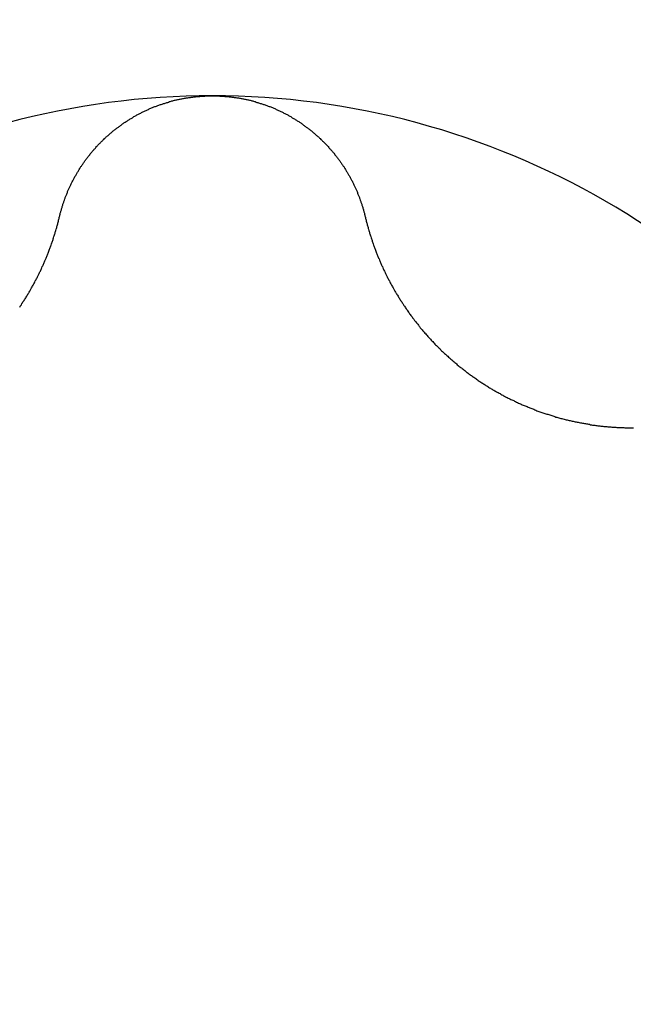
# Model space of a CAD drawing. Extents: x 1107 to 4046, y 937 to 3355.
# Tile 95 of 256: x 2093.43 to 2095.19, y 1074.02 to 1076.84. Entities that reach past the tile are written whole.
import ezdxf

# ---------------------------------------------------------------- set-up
doc = ezdxf.new("R2010")
doc.units = 0
doc.layers.add('KF_VIDA_L___C_TOP', color=7, linetype='CONTINUOUS')

# ---------------------------------------------------------------- blocks, each defined once
blk = doc.blocks.new('KF_VIDA_L___C_TOP')
at = {"layer": 'KF_VIDA_L___C_TOP'}
for points in [[(-93.4379, -340.396, 0), (-93.4373, -340.394, 0), (-93.4368, -340.392, 0), (-93.4362, -340.39, 0), (-93.4357, -340.387, 0), (-93.4351, -340.385, 0), (-93.4345, -340.383, 0), (-93.4339, -340.381, 0), (-93.4333, -340.379, 0), (-93.4327, -340.377, 0), (-93.4321, -340.374, 0), (-93.4314, -340.372, 0), (-93.4308, -340.37, 0), (-93.4301, -340.368, 0), (-93.4295, -340.366, 0), (-93.4288, -340.364, 0), (-93.4281, -340.361, 0), (-93.4274, -340.359, 0), (-93.4267, -340.357, 0), (-93.4259, -340.355, 0), (-93.4252, -340.353, 0), (-93.4244, -340.351, 0), (-93.4237, -340.349, 0), (-93.4229, -340.346, 0), (-93.4221, -340.344, 0), (-93.4213, -340.342, 0), (-93.4205, -340.34, 0), (-93.4197, -340.338, 0), (-93.4189, -340.336, 0), (-93.4181, -340.334, 0), (-93.4172, -340.332, 0), (-93.4163, -340.329, 0), (-93.4155, -340.327, 0), (-93.4146, -340.325, 0), (-93.4137, -340.323, 0), (-93.4128, -340.321, 0), (-93.4119, -340.319, 0), (-93.411, -340.317, 0), (-93.4101, -340.315, 0), (-93.4091, -340.313, 0), (-93.4082, -340.311, 0), (-93.4072, -340.309, 0), (-93.4062, -340.307, 0), (-93.4053, -340.305, 0), (-93.4043, -340.303, 0), (-93.4033, -340.301, 0), (-93.4023, -340.299, 0), (-93.4013, -340.297, 0), (-93.4002, -340.294, 0), (-93.3992, -340.292, 0), (-93.3981, -340.29, 0), (-93.3971, -340.288, 0), (-93.396, -340.286, 0), (-93.3949, -340.284, 0), (-93.3938, -340.282, 0), (-93.3927, -340.281, 0), (-93.3916, -340.279, 0), (-93.3905, -340.277, 0), (-93.3894, -340.275, 0), (-93.3883, -340.273, 0), (-93.3871, -340.271, 0), (-93.386, -340.269, 0), (-93.3848, -340.267, 0), (-93.3836, -340.265, 0), (-93.3825, -340.263, 0), (-93.3813, -340.261, 0), (-93.3801, -340.259, 0), (-93.3789, -340.257, 0), (-93.3776, -340.255, 0), (-93.3764, -340.253, 0), (-93.3752, -340.252, 0), (-93.3739, -340.25, 0), (-93.3727, -340.248, 0), (-93.3714, -340.246, 0), (-93.3701, -340.244, 0), (-93.3689, -340.242, 0), (-93.3676, -340.24, 0), (-93.3663, -340.239, 0), (-93.365, -340.237, 0), (-93.3636, -340.235, 0), (-93.3623, -340.233, 0), (-93.361, -340.231, 0), (-93.3596, -340.23, 0), (-93.3583, -340.228, 0), (-93.3569, -340.226, 0), (-93.3556, -340.224, 0), (-93.3542, -340.222, 0), (-93.3528, -340.221, 0), (-93.3514, -340.219, 0), (-93.35, -340.217, 0), (-93.3486, -340.215, 0), (-93.3471, -340.214, 0), (-93.3457, -340.212, 0), (-93.3442, -340.21, 0), (-93.3427, -340.208, 0), (-93.3412, -340.207, 0), (-93.3397, -340.205, 0), (-93.3382, -340.203, 0), (-93.3367, -340.202, 0), (-93.3352, -340.2, 0), (-93.3336, -340.198, 0), (-93.3321, -340.196, 0), (-93.3305, -340.195, 0), (-93.329, -340.193, 0), (-93.3274, -340.191, 0), (-93.3258, -340.19, 0), (-93.3242, -340.188, 0), (-93.3225, -340.186, 0), (-93.3209, -340.185, 0), (-93.3193, -340.183, 0), (-93.3176, -340.181, 0), (-93.3159, -340.18, 0), (-93.3143, -340.178, 0), (-93.3126, -340.176, 0), (-93.3109, -340.175, 0), (-93.3092, -340.173, 0), (-93.3075, -340.172, 0), (-93.3057, -340.17, 0), (-93.304, -340.168, 0), (-93.3023, -340.167, 0), (-93.3005, -340.165, 0), (-93.2987, -340.164, 0), (-93.297, -340.162, 0), (-93.2952, -340.161, 0), (-93.2934, -340.159, 0), (-93.2916, -340.157, 0), (-93.2897, -340.156, 0), (-93.2879, -340.154, 0), (-93.2861, -340.153, 0), (-93.2842, -340.151, 0), (-93.2824, -340.15, 0), (-93.2805, -340.148, 0), (-93.2786, -340.147, 0), (-93.2767, -340.145, 0), (-93.2749, -340.144, 0), (-93.273, -340.142, 0), (-93.271, -340.141, 0), (-93.2691, -340.14, 0), (-93.2672, -340.138, 0), (-93.2652, -340.137, 0), (-93.2633, -340.135, 0), (-93.2613, -340.134, 0), (-93.2594, -340.132, 0), (-93.2574, -340.131, 0), (-93.2554, -340.13, 0), (-93.2534, -340.128, 0), (-93.2514, -340.127, 0), (-93.2494, -340.126, 0), (-93.2474, -340.124, 0), (-93.2454, -340.123, 0), (-93.2433, -340.122, 0), (-93.2413, -340.12, 0), (-93.2392, -340.119, 0), (-93.2372, -340.118, 0), (-93.2351, -340.116, 0), (-93.233, -340.115, 0), (-93.231, -340.114, 0), (-93.2289, -340.113, 0), (-93.2268, -340.111, 0), (-93.2247, -340.11, 0), (-93.2225, -340.109, 0), (-93.2204, -340.108, 0), (-93.2183, -340.107, 0), (-93.2161, -340.105, 0), (-93.214, -340.104, 0), (-93.2118, -340.103, 0), (-93.2097, -340.102, 0), (-93.2075, -340.101, 0), (-93.2053, -340.1, 0), (-93.2032, -340.098, 0), (-93.201, -340.097, 0), (-93.1988, -340.096, 0), (-93.1966, -340.095, 0), (-93.1944, -340.094, 0), (-93.1921, -340.093, 0), (-93.1899, -340.092, 0), (-93.1877, -340.091, 0), (-93.1854, -340.09, 0), (-93.1832, -340.089, 0), (-93.1809, -340.088, 0), (-93.1787, -340.087, 0), (-93.1764, -340.086, 0), (-93.1742, -340.085, 0), (-93.1719, -340.084, 0), (-93.1696, -340.083, 0), (-93.1673, -340.082, 0), (-93.165, -340.081, 0), (-93.1627, -340.081, 0), (-93.1604, -340.08, 0), (-93.1581, -340.079, 0), (-93.1558, -340.078, 0), (-93.1535, -340.077, 0), (-93.1512, -340.076, 0), (-93.1488, -340.075, 0), (-93.1465, -340.075, 0), (-93.1442, -340.074, 0), (-93.1418, -340.073, 0), (-93.1395, -340.072, 0), (-93.1371, -340.072, 0), (-93.1348, -340.071, 0), (-93.1324, -340.07, 0), (-93.1301, -340.069, 0), (-93.1277, -340.069, 0), (-93.1253, -340.068, 0), (-93.123, -340.067, 0), (-93.1206, -340.067, 0), (-93.1182, -340.066, 0), (-93.1158, -340.065, 0), (-93.1135, -340.065, 0), (-93.1111, -340.064, 0), (-93.1087, -340.063, 0), (-93.1063, -340.063, 0), (-93.1039, -340.062, 0), (-93.1015, -340.062, 0), (-93.0991, -340.061, 0), (-93.0967, -340.061, 0), (-93.0943, -340.06, 0), (-93.0919, -340.06, 0), (-93.0895, -340.059, 0), (-93.0871, -340.059, 0), (-93.0847, -340.058, 0), (-93.0822, -340.058, 0), (-93.0798, -340.057, 0), (-93.0774, -340.057, 0), (-93.075, -340.056, 0), (-93.0726, -340.056, 0), (-93.0702, -340.056, 0), (-93.0677, -340.055, 0), (-93.0653, -340.055, 0), (-93.0629, -340.055, 0), (-93.0605, -340.054, 0), (-93.058, -340.054, 0), (-93.0556, -340.054, 0), (-93.0532, -340.053, 0), (-93.0508, -340.053, 0), (-93.0483, -340.053, 0), (-93.0459, -340.052, 0), (-93.0435, -340.052, 0), (-93.0411, -340.052, 0), (-93.0386, -340.052, 0), (-93.0362, -340.052, 0), (-93.0338, -340.051, 0), (-93.0314, -340.051, 0), (-93.029, -340.051, 0), (-93.0265, -340.051, 0), (-93.0241, -340.051, 0), (-93.0217, -340.051, 0), (-93.0193, -340.05, 0), (-93.0169, -340.05, 0), (-93.0145, -340.05, 0), (-93.012, -340.05, 0), (-93.0096, -340.05, 0), (-93.0072, -340.05, 0), (-93.0048, -340.05, 0), (-93.0024, -340.05, 0), (-93, -340.05, 0)], [(-93, -340.05, 0), (-92.9976, -340.05, 0), (-92.9952, -340.05, 0), (-92.9928, -340.05, 0), (-92.9904, -340.05, 0), (-92.988, -340.05, 0), (-92.9855, -340.05, 0), (-92.9831, -340.05, 0), (-92.9807, -340.05, 0), (-92.9783, -340.051, 0), (-92.9759, -340.051, 0), (-92.9735, -340.051, 0), (-92.971, -340.051, 0), (-92.9686, -340.051, 0), (-92.9662, -340.051, 0), (-92.9638, -340.052, 0), (-92.9614, -340.052, 0), (-92.9589, -340.052, 0), (-92.9565, -340.052, 0), (-92.9541, -340.052, 0), (-92.9517, -340.053, 0), (-92.9492, -340.053, 0), (-92.9468, -340.053, 0), (-92.9444, -340.054, 0), (-92.942, -340.054, 0), (-92.9395, -340.054, 0), (-92.9371, -340.055, 0), (-92.9347, -340.055, 0), (-92.9323, -340.055, 0), (-92.9298, -340.056, 0), (-92.9274, -340.056, 0), (-92.925, -340.056, 0), (-92.9226, -340.057, 0), (-92.9202, -340.057, 0), (-92.9178, -340.058, 0), (-92.9153, -340.058, 0), (-92.9129, -340.059, 0), (-92.9105, -340.059, 0), (-92.9081, -340.06, 0), (-92.9057, -340.06, 0), (-92.9033, -340.061, 0), (-92.9009, -340.061, 0), (-92.8985, -340.062, 0), (-92.8961, -340.062, 0), (-92.8937, -340.063, 0), (-92.8913, -340.063, 0), (-92.8889, -340.064, 0), (-92.8865, -340.065, 0), (-92.8842, -340.065, 0), (-92.8818, -340.066, 0), (-92.8794, -340.067, 0), (-92.877, -340.067, 0), (-92.8747, -340.068, 0), (-92.8723, -340.069, 0), (-92.8699, -340.069, 0), (-92.8676, -340.07, 0), (-92.8652, -340.071, 0), (-92.8629, -340.072, 0), (-92.8605, -340.072, 0), (-92.8582, -340.073, 0), (-92.8558, -340.074, 0), (-92.8535, -340.075, 0), (-92.8512, -340.075, 0), (-92.8488, -340.076, 0), (-92.8465, -340.077, 0), (-92.8442, -340.078, 0), (-92.8419, -340.079, 0), (-92.8396, -340.08, 0), (-92.8373, -340.081, 0), (-92.835, -340.081, 0), (-92.8327, -340.082, 0), (-92.8304, -340.083, 0), (-92.8281, -340.084, 0), (-92.8258, -340.085, 0), (-92.8236, -340.086, 0), (-92.8213, -340.087, 0), (-92.8191, -340.088, 0), (-92.8168, -340.089, 0), (-92.8146, -340.09, 0), (-92.8123, -340.091, 0), (-92.8101, -340.092, 0), (-92.8079, -340.093, 0), (-92.8056, -340.094, 0), (-92.8034, -340.095, 0), (-92.8012, -340.096, 0), (-92.799, -340.097, 0), (-92.7968, -340.098, 0), (-92.7947, -340.1, 0), (-92.7925, -340.101, 0), (-92.7903, -340.102, 0), (-92.7882, -340.103, 0), (-92.786, -340.104, 0), (-92.7839, -340.105, 0), (-92.7817, -340.107, 0), (-92.7796, -340.108, 0), (-92.7775, -340.109, 0), (-92.7753, -340.11, 0), (-92.7732, -340.111, 0), (-92.7711, -340.113, 0), (-92.769, -340.114, 0), (-92.767, -340.115, 0), (-92.7649, -340.116, 0), (-92.7628, -340.118, 0), (-92.7608, -340.119, 0), (-92.7587, -340.12, 0), (-92.7567, -340.122, 0), (-92.7546, -340.123, 0), (-92.7526, -340.124, 0), (-92.7506, -340.126, 0), (-92.7486, -340.127, 0), (-92.7466, -340.128, 0), (-92.7446, -340.13, 0), (-92.7426, -340.131, 0), (-92.7406, -340.132, 0), (-92.7387, -340.134, 0), (-92.7367, -340.135, 0), (-92.7348, -340.137, 0), (-92.7328, -340.138, 0), (-92.7309, -340.14, 0), (-92.729, -340.141, 0), (-92.727, -340.142, 0), (-92.7251, -340.144, 0), (-92.7233, -340.145, 0), (-92.7214, -340.147, 0), (-92.7195, -340.148, 0), (-92.7176, -340.15, 0), (-92.7158, -340.151, 0), (-92.7139, -340.153, 0), (-92.7121, -340.154, 0), (-92.7103, -340.156, 0), (-92.7084, -340.157, 0), (-92.7066, -340.159, 0), (-92.7048, -340.161, 0), (-92.703, -340.162, 0), (-92.7013, -340.164, 0), (-92.6995, -340.165, 0), (-92.6977, -340.167, 0), (-92.696, -340.168, 0), (-92.6943, -340.17, 0), (-92.6925, -340.172, 0), (-92.6908, -340.173, 0), (-92.6891, -340.175, 0), (-92.6874, -340.176, 0), (-92.6857, -340.178, 0), (-92.6841, -340.18, 0), (-92.6824, -340.181, 0), (-92.6807, -340.183, 0), (-92.6791, -340.185, 0), (-92.6775, -340.186, 0), (-92.6758, -340.188, 0), (-92.6742, -340.19, 0), (-92.6726, -340.191, 0), (-92.671, -340.193, 0), (-92.6695, -340.195, 0), (-92.6679, -340.196, 0), (-92.6664, -340.198, 0), (-92.6648, -340.2, 0), (-92.6633, -340.202, 0), (-92.6618, -340.203, 0), (-92.6603, -340.205, 0), (-92.6588, -340.207, 0), (-92.6573, -340.208, 0), (-92.6558, -340.21, 0), (-92.6543, -340.212, 0), (-92.6529, -340.214, 0), (-92.6514, -340.215, 0), (-92.65, -340.217, 0), (-92.6486, -340.219, 0), (-92.6472, -340.221, 0), (-92.6458, -340.222, 0), (-92.6444, -340.224, 0), (-92.6431, -340.226, 0), (-92.6417, -340.228, 0), (-92.6404, -340.23, 0), (-92.639, -340.231, 0), (-92.6377, -340.233, 0), (-92.6364, -340.235, 0), (-92.635, -340.237, 0), (-92.6337, -340.239, 0), (-92.6324, -340.24, 0), (-92.6311, -340.242, 0), (-92.6299, -340.244, 0), (-92.6286, -340.246, 0), (-92.6273, -340.248, 0), (-92.6261, -340.25, 0), (-92.6248, -340.252, 0), (-92.6236, -340.253, 0), (-92.6224, -340.255, 0), (-92.6211, -340.257, 0), (-92.6199, -340.259, 0), (-92.6187, -340.261, 0), (-92.6175, -340.263, 0), (-92.6164, -340.265, 0), (-92.6152, -340.267, 0), (-92.614, -340.269, 0), (-92.6129, -340.271, 0), (-92.6117, -340.273, 0), (-92.6106, -340.275, 0), (-92.6095, -340.277, 0), (-92.6084, -340.279, 0), (-92.6073, -340.281, 0), (-92.6062, -340.282, 0), (-92.6051, -340.284, 0), (-92.604, -340.286, 0), (-92.6029, -340.288, 0), (-92.6019, -340.29, 0), (-92.6008, -340.292, 0), (-92.5998, -340.294, 0), (-92.5987, -340.297, 0), (-92.5977, -340.299, 0), (-92.5967, -340.301, 0), (-92.5957, -340.303, 0), (-92.5947, -340.305, 0), (-92.5938, -340.307, 0), (-92.5928, -340.309, 0), (-92.5918, -340.311, 0), (-92.5909, -340.313, 0), (-92.5899, -340.315, 0), (-92.589, -340.317, 0), (-92.5881, -340.319, 0), (-92.5872, -340.321, 0), (-92.5863, -340.323, 0), (-92.5854, -340.325, 0), (-92.5845, -340.327, 0), (-92.5837, -340.329, 0), (-92.5828, -340.332, 0), (-92.5819, -340.334, 0), (-92.5811, -340.336, 0), (-92.5803, -340.338, 0), (-92.5795, -340.34, 0), (-92.5787, -340.342, 0), (-92.5779, -340.344, 0), (-92.5771, -340.346, 0), (-92.5763, -340.349, 0), (-92.5756, -340.351, 0), (-92.5748, -340.353, 0), (-92.5741, -340.355, 0), (-92.5733, -340.357, 0), (-92.5726, -340.359, 0), (-92.5719, -340.361, 0), (-92.5712, -340.364, 0), (-92.5705, -340.366, 0), (-92.5699, -340.368, 0), (-92.5692, -340.37, 0), (-92.5686, -340.372, 0), (-92.5679, -340.374, 0), (-92.5673, -340.377, 0), (-92.5667, -340.379, 0), (-92.5661, -340.381, 0), (-92.5655, -340.383, 0), (-92.5649, -340.385, 0), (-92.5643, -340.387, 0), (-92.5638, -340.39, 0), (-92.5632, -340.392, 0), (-92.5627, -340.394, 0), (-92.5621, -340.396, 0)], [(-93.5521, -340.656, 0), (-93.5504, -340.653, 0), (-93.5488, -340.651, 0), (-93.5473, -340.649, 0), (-93.5457, -340.646, 0), (-93.5441, -340.644, 0), (-93.5426, -340.641, 0), (-93.541, -340.639, 0), (-93.5395, -340.637, 0), (-93.5379, -340.634, 0), (-93.5364, -340.632, 0), (-93.5349, -340.629, 0), (-93.5334, -340.627, 0), (-93.532, -340.625, 0), (-93.5305, -340.622, 0), (-93.529, -340.62, 0), (-93.5276, -340.617, 0), (-93.5262, -340.615, 0), (-93.5247, -340.613, 0), (-93.5233, -340.61, 0), (-93.5219, -340.608, 0), (-93.5205, -340.605, 0), (-93.5192, -340.603, 0), (-93.5178, -340.601, 0), (-93.5164, -340.598, 0), (-93.5151, -340.596, 0), (-93.5138, -340.593, 0), (-93.5124, -340.591, 0), (-93.5111, -340.589, 0), (-93.5098, -340.586, 0), (-93.5086, -340.584, 0), (-93.5073, -340.581, 0), (-93.506, -340.579, 0), (-93.5048, -340.577, 0), (-93.5035, -340.574, 0), (-93.5023, -340.572, 0), (-93.5011, -340.569, 0), (-93.4999, -340.567, 0), (-93.4987, -340.565, 0), (-93.4975, -340.562, 0), (-93.4964, -340.56, 0), (-93.4952, -340.557, 0), (-93.494, -340.555, 0), (-93.4929, -340.553, 0), (-93.4917, -340.55, 0), (-93.4906, -340.548, 0), (-93.4895, -340.545, 0), (-93.4884, -340.543, 0), (-93.4872, -340.54, 0), (-93.4861, -340.538, 0), (-93.485, -340.536, 0), (-93.4839, -340.533, 0), (-93.4829, -340.531, 0), (-93.4818, -340.528, 0), (-93.4807, -340.526, 0), (-93.4797, -340.523, 0), (-93.4786, -340.521, 0), (-93.4776, -340.518, 0), (-93.4765, -340.516, 0), (-93.4755, -340.513, 0), (-93.4745, -340.511, 0), (-93.4735, -340.508, 0), (-93.4724, -340.506, 0), (-93.4714, -340.503, 0), (-93.4705, -340.501, 0), (-93.4695, -340.498, 0), (-93.4685, -340.496, 0), (-93.4675, -340.493, 0), (-93.4666, -340.49, 0), (-93.4656, -340.488, 0), (-93.4647, -340.485, 0), (-93.4638, -340.483, 0), (-93.4628, -340.48, 0), (-93.4619, -340.478, 0), (-93.461, -340.475, 0), (-93.4601, -340.472, 0), (-93.4592, -340.47, 0), (-93.4583, -340.467, 0), (-93.4575, -340.465, 0), (-93.4566, -340.462, 0), (-93.4557, -340.46, 0), (-93.4549, -340.457, 0), (-93.4541, -340.454, 0), (-93.4532, -340.452, 0), (-93.4524, -340.449, 0), (-93.4516, -340.446, 0), (-93.4508, -340.444, 0), (-93.45, -340.441, 0), (-93.4492, -340.439, 0), (-93.4484, -340.436, 0), (-93.4477, -340.433, 0), (-93.4469, -340.431, 0), (-93.4461, -340.428, 0), (-93.4454, -340.425, 0), (-93.4447, -340.423, 0), (-93.4439, -340.42, 0), (-93.4432, -340.417, 0), (-93.4425, -340.415, 0), (-93.4418, -340.412, 0), (-93.4411, -340.41, 0), (-93.4405, -340.407, 0), (-93.4398, -340.404, 0), (-93.4391, -340.402, 0), (-93.4385, -340.399, 0), (-93.4379, -340.396, 0)], [(-92.5621, -340.396, 0), (-92.5615, -340.399, 0), (-92.5609, -340.402, 0), (-92.5602, -340.404, 0), (-92.5595, -340.407, 0), (-92.5589, -340.41, 0), (-92.5582, -340.412, 0), (-92.5575, -340.415, 0), (-92.5568, -340.417, 0), (-92.5561, -340.42, 0), (-92.5553, -340.423, 0), (-92.5546, -340.425, 0), (-92.5539, -340.428, 0), (-92.5531, -340.431, 0), (-92.5523, -340.433, 0), (-92.5516, -340.436, 0), (-92.5508, -340.439, 0), (-92.55, -340.441, 0), (-92.5492, -340.444, 0), (-92.5484, -340.446, 0), (-92.5476, -340.449, 0), (-92.5468, -340.452, 0), (-92.5459, -340.454, 0), (-92.5451, -340.457, 0), (-92.5443, -340.46, 0), (-92.5434, -340.462, 0), (-92.5425, -340.465, 0), (-92.5417, -340.467, 0), (-92.5408, -340.47, 0), (-92.5399, -340.472, 0), (-92.539, -340.475, 0), (-92.5381, -340.478, 0), (-92.5372, -340.48, 0), (-92.5362, -340.483, 0), (-92.5353, -340.485, 0), (-92.5344, -340.488, 0), (-92.5334, -340.49, 0), (-92.5325, -340.493, 0), (-92.5315, -340.496, 0), (-92.5305, -340.498, 0), (-92.5295, -340.501, 0), (-92.5286, -340.503, 0), (-92.5276, -340.506, 0), (-92.5265, -340.508, 0), (-92.5255, -340.511, 0), (-92.5245, -340.513, 0), (-92.5235, -340.516, 0), (-92.5224, -340.518, 0), (-92.5214, -340.521, 0), (-92.5203, -340.523, 0), (-92.5193, -340.526, 0), (-92.5182, -340.528, 0), (-92.5171, -340.531, 0), (-92.5161, -340.533, 0), (-92.515, -340.536, 0), (-92.5139, -340.538, 0), (-92.5128, -340.54, 0), (-92.5116, -340.543, 0), (-92.5105, -340.545, 0), (-92.5094, -340.548, 0), (-92.5083, -340.55, 0), (-92.5071, -340.553, 0), (-92.506, -340.555, 0), (-92.5048, -340.557, 0), (-92.5036, -340.56, 0), (-92.5025, -340.562, 0), (-92.5013, -340.565, 0), (-92.5001, -340.567, 0), (-92.4989, -340.569, 0), (-92.4977, -340.572, 0), (-92.4965, -340.574, 0), (-92.4952, -340.577, 0), (-92.494, -340.579, 0), (-92.4927, -340.581, 0), (-92.4914, -340.584, 0), (-92.4902, -340.586, 0), (-92.4889, -340.589, 0), (-92.4876, -340.591, 0), (-92.4862, -340.593, 0), (-92.4849, -340.596, 0), (-92.4836, -340.598, 0), (-92.4822, -340.601, 0), (-92.4808, -340.603, 0), (-92.4795, -340.605, 0), (-92.4781, -340.608, 0), (-92.4767, -340.61, 0), (-92.4753, -340.613, 0), (-92.4738, -340.615, 0), (-92.4724, -340.617, 0), (-92.471, -340.62, 0), (-92.4695, -340.622, 0), (-92.468, -340.625, 0), (-92.4666, -340.627, 0), (-92.4651, -340.629, 0), (-92.4636, -340.632, 0), (-92.4621, -340.634, 0), (-92.4605, -340.637, 0), (-92.459, -340.639, 0), (-92.4574, -340.641, 0), (-92.4559, -340.644, 0), (-92.4543, -340.646, 0), (-92.4527, -340.649, 0), (-92.4512, -340.651, 0), (-92.4496, -340.653, 0), (-92.4479, -340.656, 0), (-92.4463, -340.658, 0), (-92.4447, -340.661, 0), (-92.443, -340.663, 0), (-92.4414, -340.665, 0), (-92.4397, -340.668, 0), (-92.438, -340.67, 0), (-92.4363, -340.672, 0), (-92.4346, -340.675, 0), (-92.4329, -340.677, 0), (-92.4312, -340.68, 0), (-92.4295, -340.682, 0), (-92.4277, -340.684, 0), (-92.426, -340.687, 0), (-92.4242, -340.689, 0), (-92.4225, -340.691, 0), (-92.4207, -340.694, 0), (-92.4189, -340.696, 0), (-92.4171, -340.698, 0), (-92.4153, -340.701, 0), (-92.4134, -340.703, 0), (-92.4116, -340.705, 0), (-92.4097, -340.708, 0), (-92.4079, -340.71, 0), (-92.406, -340.712, 0), (-92.4041, -340.715, 0), (-92.4022, -340.717, 0), (-92.4003, -340.719, 0), (-92.3984, -340.721, 0), (-92.3965, -340.724, 0), (-92.3946, -340.726, 0), (-92.3926, -340.728, 0), (-92.3907, -340.731, 0), (-92.3887, -340.733, 0), (-92.3868, -340.735, 0), (-92.3848, -340.737, 0), (-92.3828, -340.74, 0), (-92.3808, -340.742, 0), (-92.3788, -340.744, 0), (-92.3768, -340.746, 0), (-92.3747, -340.748, 0), (-92.3727, -340.751, 0), (-92.3706, -340.753, 0), (-92.3686, -340.755, 0), (-92.3665, -340.757, 0), (-92.3644, -340.759, 0), (-92.3623, -340.762, 0), (-92.3602, -340.764, 0), (-92.3581, -340.766, 0), (-92.356, -340.768, 0), (-92.3539, -340.77, 0), (-92.3517, -340.772, 0), (-92.3496, -340.774, 0), (-92.3474, -340.776, 0), (-92.3453, -340.779, 0), (-92.3431, -340.781, 0), (-92.3409, -340.783, 0), (-92.3387, -340.785, 0), (-92.3365, -340.787, 0), (-92.3343, -340.789, 0), (-92.3321, -340.791, 0), (-92.3299, -340.793, 0), (-92.3276, -340.795, 0), (-92.3254, -340.797, 0), (-92.3232, -340.799, 0), (-92.3209, -340.801, 0), (-92.3186, -340.803, 0), (-92.3164, -340.805, 0), (-92.3141, -340.807, 0), (-92.3118, -340.809, 0), (-92.3095, -340.811, 0), (-92.3072, -340.813, 0), (-92.3049, -340.815, 0), (-92.3026, -340.817, 0), (-92.3003, -340.819, 0), (-92.298, -340.821, 0), (-92.2956, -340.823, 0), (-92.2933, -340.825, 0), (-92.291, -340.827, 0), (-92.2886, -340.829, 0), (-92.2863, -340.83, 0), (-92.2839, -340.832, 0), (-92.2815, -340.834, 0), (-92.2792, -340.836, 0), (-92.2768, -340.838, 0), (-92.2744, -340.84, 0), (-92.272, -340.842, 0), (-92.2696, -340.843, 0), (-92.2672, -340.845, 0), (-92.2648, -340.847, 0), (-92.2624, -340.849, 0), (-92.26, -340.851, 0), (-92.2576, -340.852, 0), (-92.2552, -340.854, 0), (-92.2527, -340.856, 0), (-92.2503, -340.857, 0), (-92.2479, -340.859, 0), (-92.2454, -340.861, 0), (-92.243, -340.863, 0), (-92.2405, -340.864, 0), (-92.2381, -340.866, 0), (-92.2356, -340.868, 0), (-92.2332, -340.869, 0), (-92.2307, -340.871, 0), (-92.2282, -340.873, 0), (-92.2258, -340.874, 0), (-92.2233, -340.876, 0), (-92.2208, -340.877, 0), (-92.2183, -340.879, 0), (-92.2159, -340.881, 0), (-92.2134, -340.882, 0), (-92.2109, -340.884, 0), (-92.2084, -340.885, 0), (-92.2059, -340.887, 0), (-92.2034, -340.888, 0), (-92.2009, -340.89, 0), (-92.1984, -340.891, 0), (-92.1959, -340.893, 0), (-92.1934, -340.894, 0), (-92.1909, -340.896, 0), (-92.1884, -340.897, 0), (-92.1859, -340.899, 0), (-92.1834, -340.9, 0), (-92.1808, -340.901, 0), (-92.1783, -340.903, 0), (-92.1757, -340.904, 0), (-92.1732, -340.906, 0), (-92.1706, -340.907, 0), (-92.168, -340.908, 0), (-92.1654, -340.91, 0), (-92.1628, -340.911, 0), (-92.1602, -340.913, 0), (-92.1576, -340.914, 0), (-92.155, -340.915, 0), (-92.1523, -340.917, 0), (-92.1497, -340.918, 0), (-92.1471, -340.919, 0), (-92.1444, -340.921, 0), (-92.1417, -340.922, 0), (-92.1391, -340.923, 0), (-92.1364, -340.924, 0), (-92.1337, -340.926, 0), (-92.131, -340.927, 0), (-92.1283, -340.928, 0), (-92.1256, -340.929, 0), (-92.1229, -340.931, 0), (-92.1202, -340.932, 0), (-92.1174, -340.933, 0), (-92.1147, -340.934, 0), (-92.112, -340.936, 0), (-92.1092, -340.937, 0), (-92.1065, -340.938, 0), (-92.1037, -340.939, 0), (-92.1009, -340.94, 0), (-92.0982, -340.941, 0), (-92.0954, -340.943, 0), (-92.0926, -340.944, 0), (-92.0898, -340.945, 0), (-92.087, -340.946, 0), (-92.0842, -340.947, 0), (-92.0814, -340.948, 0), (-92.0786, -340.949, 0), (-92.0758, -340.95, 0), (-92.0729, -340.951, 0), (-92.0701, -340.953, 0), (-92.0673, -340.954, 0), (-92.0644, -340.955, 0), (-92.0616, -340.956, 0), (-92.0588, -340.957, 0), (-92.0559, -340.958, 0), (-92.0531, -340.959, 0), (-92.0502, -340.96, 0), (-92.0473, -340.961, 0), (-92.0445, -340.962, 0), (-92.0416, -340.963, 0), (-92.0387, -340.963, 0), (-92.0358, -340.964, 0), (-92.033, -340.965, 0), (-92.0301, -340.966, 0), (-92.0272, -340.967, 0), (-92.0243, -340.968, 0), (-92.0214, -340.969, 0), (-92.0185, -340.97, 0), (-92.0156, -340.971, 0), (-92.0127, -340.971, 0), (-92.0098, -340.972, 0), (-92.0069, -340.973, 0), (-92.004, -340.974, 0), (-92.0011, -340.975, 0), (-91.9982, -340.975, 0), (-91.9952, -340.976, 0), (-91.9923, -340.977, 0), (-91.9894, -340.978, 0), (-91.9865, -340.979, 0), (-91.9836, -340.979, 0), (-91.9806, -340.98, 0), (-91.9777, -340.981, 0), (-91.9748, -340.981, 0), (-91.9718, -340.982, 0), (-91.9689, -340.983, 0), (-91.966, -340.983, 0), (-91.9631, -340.984, 0), (-91.9601, -340.985, 0), (-91.9572, -340.985, 0), (-91.9543, -340.986, 0), (-91.9513, -340.986, 0), (-91.9484, -340.987, 0), (-91.9454, -340.988, 0), (-91.9425, -340.988, 0), (-91.9396, -340.989, 0), (-91.9366, -340.989, 0), (-91.9337, -340.99, 0), (-91.9308, -340.99, 0), (-91.9278, -340.991, 0), (-91.9249, -340.991, 0), (-91.922, -340.992, 0), (-91.919, -340.992, 0), (-91.9161, -340.993, 0), (-91.9132, -340.993, 0), (-91.9103, -340.994, 0), (-91.9073, -340.994, 0), (-91.9044, -340.994, 0), (-91.9015, -340.995, 0), (-91.8986, -340.995, 0), (-91.8956, -340.996, 0), (-91.8927, -340.996, 0), (-91.8898, -340.996, 0), (-91.8869, -340.997, 0), (-91.884, -340.997, 0), (-91.8811, -340.997, 0), (-91.8782, -340.998, 0), (-91.8753, -340.998, 0), (-91.8724, -340.998, 0), (-91.8695, -340.998, 0), (-91.8666, -340.999, 0), (-91.8637, -340.999, 0), (-91.8608, -340.999, 0), (-91.8579, -340.999, 0), (-91.855, -341, 0), (-91.8521, -341, 0), (-91.8493, -341, 0), (-91.8464, -341, 0), (-91.8435, -341, 0), (-91.8406, -341.001, 0), (-91.8378, -341.001, 0), (-91.8349, -341.001, 0), (-91.8321, -341.001, 0), (-91.8292, -341.001, 0), (-91.8264, -341.001, 0), (-91.8235, -341.001, 0), (-91.8207, -341.001, 0), (-91.8179, -341.002, 0), (-91.8151, -341.002, 0), (-91.8122, -341.002, 0), (-91.8094, -341.002, 0), (-91.8066, -341.002, 0), (-91.8038, -341.002, 0), (-91.801, -341.002, 0), (-91.7982, -341.002, 0), (-91.7954, -341.002, 0), (-91.7927, -341.002, 0)]]:
    blk.add_polyline3d(points, dxfattribs=at)
for radius in [5.1, 4.65]:
    blk.add_circle((-93, -342.3), radius, dxfattribs=at)
for centre, radius, start, end in [((-86.5, -348.3), 18.5, 106.94851, 180), ((-93, -342.3), 2.25, 90, 150), ((-93, -342.3), 2.25, 30, 90)]:
    blk.add_arc(centre, radius, start, end, dxfattribs=at)

msp = doc.modelspace()

# ---------------------------------------------------------------- block references
at = {"layer": 'KF_VIDA_L___C_TOP'}
msp.add_blockref('KF_VIDA_L___C_TOP', (2186.9791, 1416.6769), dxfattribs=at)

doc.saveas('drawing.dxf')
